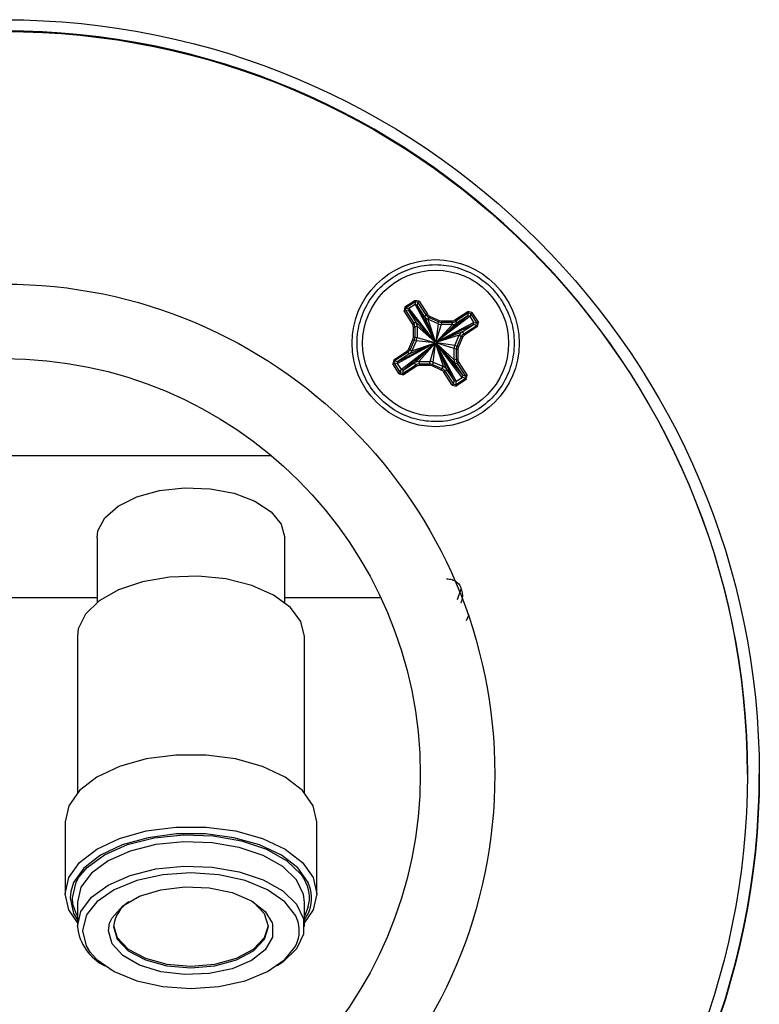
# Model space of a CAD drawing. Header units: inches. Extents: x 0.3 to 33.8, y 0.2 to 21.7.
# Tile 47 of 209: x 9.756 to 10.05, y 10.157 to 10.548. Entities that reach past the tile are written whole.
import ezdxf

# ---------------------------------------------------------------- set-up
doc = ezdxf.new("R2010")
doc.units = ezdxf.units.IN
doc.header["$MEASUREMENT"] = 0

msp = doc.modelspace()

# ---------------------------------------------------------------- linework, layer by layer
at = {"color": 7, "linetype": 'Continuous', "lineweight": 25}
for p, q in [((9.908807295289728, 10.43403384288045), (9.912757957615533, 10.43659584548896)), ((9.913083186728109, 10.43609938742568), (9.909132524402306, 10.43353738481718)), ((9.914411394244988, 10.43624334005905), (9.912757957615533, 10.43659584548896)), ((9.912813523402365, 10.43493024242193), (9.913083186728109, 10.43609938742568)), ((9.913083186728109, 10.43609938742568), (9.913909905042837, 10.43592313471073)), ((9.914411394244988, 10.43624334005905), (9.917719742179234, 10.43114222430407)), ((9.908807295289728, 10.43403384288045), (9.908454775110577, 10.43238047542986)), ((9.911763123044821, 10.42727935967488), (9.908454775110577, 10.43238047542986)), ((9.90895626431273, 10.43271070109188), (9.909132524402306, 10.43353738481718)), ((9.90895626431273, 10.43271070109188), (9.912264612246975, 10.4276095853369)), ((9.910221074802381, 10.43253666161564), (9.90895626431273, 10.43271070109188)), ((9.909132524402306, 10.43353738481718), (9.910397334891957, 10.43336334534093)), ((9.910397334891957, 10.43336334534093), (9.910221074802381, 10.43253666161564)), ((9.910221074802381, 10.43253666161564), (9.913179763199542, 10.42797468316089)), ((9.910221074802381, 10.43253666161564), (9.920692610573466, 10.42013432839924)), ((9.912813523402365, 10.43493024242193), (9.910397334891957, 10.43336334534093)), ((9.910397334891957, 10.43336334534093), (9.920706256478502, 10.4201453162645)), ((9.913640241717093, 10.43475398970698), (9.912813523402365, 10.43493024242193)), ((9.912813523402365, 10.43493024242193), (9.920769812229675, 10.42018653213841)), ((9.913909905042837, 10.43592313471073), (9.913640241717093, 10.43475398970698)), ((9.916598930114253, 10.43019201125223), (9.913640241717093, 10.43475398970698)), ((9.913640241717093, 10.43475398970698), (9.920785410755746, 10.42019450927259)), ((9.91721825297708, 10.43082201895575), (9.913909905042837, 10.43592313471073)), ((9.928680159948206, 10.42880551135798), (9.933781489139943, 10.4321137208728)), ((9.935434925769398, 10.43176121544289), (9.933781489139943, 10.4321137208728)), ((9.916598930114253, 10.43019201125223), (9.91721825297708, 10.43082201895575)), ((9.916598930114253, 10.43019201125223), (9.920809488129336, 10.42020538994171)), ((9.918513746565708, 10.42971639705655), (9.91789442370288, 10.42908638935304)), ((9.921973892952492, 10.42727663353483), (9.91789442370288, 10.42908638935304)), ((9.91789442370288, 10.42908638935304), (9.920842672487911, 10.42021774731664)), ((9.922168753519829, 10.42809494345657), (9.918513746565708, 10.42971639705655)), ((9.918756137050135, 10.43025772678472), (9.922411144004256, 10.42863627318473)), ((9.933837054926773, 10.43044811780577), (9.921333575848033, 10.42007764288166)), ((9.9346637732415, 10.43027186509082), (9.921344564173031, 10.42006399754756)), ((9.923374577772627, 10.42843087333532), (9.923373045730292, 10.4278381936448)), ((9.923374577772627, 10.42843087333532), (9.927373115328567, 10.42842062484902)), ((9.927373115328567, 10.42842062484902), (9.927371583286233, 10.4278279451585)), ((9.934106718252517, 10.43161726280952), (9.929005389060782, 10.4283090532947)), ((9.929005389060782, 10.4283090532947), (9.929274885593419, 10.42748955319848)), ((9.933837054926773, 10.43044811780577), (9.929274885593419, 10.42748955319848)), ((9.933837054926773, 10.43044811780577), (9.934106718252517, 10.43161726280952)), ((9.9346637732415, 10.43027186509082), (9.933837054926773, 10.43044811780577)), ((9.934106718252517, 10.43161726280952), (9.934933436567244, 10.43144101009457)), ((9.934933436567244, 10.43144101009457), (9.9346637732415, 10.43027186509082)), ((9.936230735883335, 10.42785577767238), (9.9346637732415, 10.43027186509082)), ((9.937495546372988, 10.42749051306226), (9.934933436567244, 10.43144101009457)), ((9.935434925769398, 10.43176121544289), (9.93799703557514, 10.42781071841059)), ((9.912137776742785, 10.42197399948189), (9.912148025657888, 10.42597236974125)), ((9.912264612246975, 10.4276095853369), (9.913179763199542, 10.42797468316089)), ((9.912745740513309, 10.42597584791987), (9.912735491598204, 10.4219774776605)), ((9.913660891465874, 10.42634094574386), (9.912745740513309, 10.42597584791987)), ((9.913179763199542, 10.42797468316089), (9.920672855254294, 10.42011678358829)), ((9.913660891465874, 10.42634094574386), (9.913649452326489, 10.42187823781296)), ((9.913660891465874, 10.42634094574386), (9.920648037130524, 10.42009152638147)), ((9.921973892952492, 10.42727663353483), (9.921043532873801, 10.42023668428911)), ((9.923178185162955, 10.42701988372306), (9.921115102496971, 10.42022142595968)), ((9.92764107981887, 10.42700844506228), (9.921290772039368, 10.42012221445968)), ((9.929274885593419, 10.42748955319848), (9.921316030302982, 10.42009739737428)), ((9.936230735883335, 10.42785577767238), (9.921385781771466, 10.42000044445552)), ((9.93605447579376, 10.42702909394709), (9.92139375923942, 10.41998484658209)), ((9.921973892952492, 10.42727663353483), (9.922168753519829, 10.42809494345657)), ((9.923373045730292, 10.4278381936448), (9.923178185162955, 10.42701988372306)), ((9.92764107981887, 10.42700844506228), (9.923178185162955, 10.42701988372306)), ((9.927371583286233, 10.4278279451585), (9.923373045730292, 10.4278381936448)), ((9.92764107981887, 10.42700844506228), (9.927371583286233, 10.4278279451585)), ((9.931492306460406, 10.42407052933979), (9.93605447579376, 10.42702909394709)), ((9.932217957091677, 10.42335561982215), (9.93731928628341, 10.42666382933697)), ((9.937644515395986, 10.42615735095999), (9.932543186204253, 10.42284914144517)), ((9.93605447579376, 10.42702909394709), (9.936230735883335, 10.42785577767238)), ((9.93731928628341, 10.42666382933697), (9.93605447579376, 10.42702909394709)), ((9.936230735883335, 10.42785577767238), (9.937495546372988, 10.42749051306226)), ((9.937495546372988, 10.42749051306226), (9.93731928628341, 10.42666382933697)), ((9.937644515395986, 10.42615735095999), (9.93799703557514, 10.42781071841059)), ((9.91031084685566, 10.41735575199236), (9.911932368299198, 10.42101060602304)), ((9.912478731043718, 10.42077323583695), (9.91085720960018, 10.41711838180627)), ((9.913392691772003, 10.42067399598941), (9.911582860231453, 10.4165946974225)), ((9.913392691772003, 10.42067399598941), (9.912478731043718, 10.42077323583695)), ((9.912735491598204, 10.4219774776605), (9.913649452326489, 10.42187823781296)), ((9.913392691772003, 10.42067399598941), (9.920533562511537, 10.41984429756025)), ((9.913649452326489, 10.42187823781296), (9.920548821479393, 10.41991586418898)), ((9.931492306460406, 10.42407052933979), (9.921404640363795, 10.41996077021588)), ((9.930386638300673, 10.42277508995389), (9.921416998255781, 10.41992758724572)), ((9.928576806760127, 10.41869579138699), (9.930386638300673, 10.42277508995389)), ((9.929490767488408, 10.41840532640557), (9.931112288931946, 10.42206018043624)), ((9.931658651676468, 10.42181278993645), (9.93003713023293, 10.41815793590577)), ((9.931112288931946, 10.42206018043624), (9.930386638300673, 10.42277508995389)), ((9.931492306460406, 10.42407052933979), (9.932217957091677, 10.42335561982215)), ((9.905738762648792, 10.41151400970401), (9.920583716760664, 10.41957058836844)), ((9.90591502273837, 10.4123406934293), (9.920575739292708, 10.41958618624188)), ((9.907305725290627, 10.40909792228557), (9.920624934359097, 10.4195070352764)), ((9.908132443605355, 10.40892166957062), (9.920635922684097, 10.41949338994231)), ((9.910477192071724, 10.4152992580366), (9.920564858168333, 10.41961026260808)), ((9.91085720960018, 10.41711838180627), (9.911582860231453, 10.4165946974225)), ((9.911582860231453, 10.4165946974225), (9.920552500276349, 10.41964344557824)), ((9.91269461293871, 10.41188023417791), (9.920653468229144, 10.41947363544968)), ((9.914328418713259, 10.41236134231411), (9.920678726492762, 10.41944881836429)), ((9.918791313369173, 10.41234990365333), (9.920854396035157, 10.41934960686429)), ((9.919995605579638, 10.41209315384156), (9.920925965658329, 10.41933434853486)), ((9.924075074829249, 10.41028339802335), (9.921126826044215, 10.41935328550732)), ((9.92116001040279, 10.41936564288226), (9.925370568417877, 10.40917777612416)), ((9.928329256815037, 10.40461579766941), (9.92118408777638, 10.41937652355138)), ((9.929155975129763, 10.40443954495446), (9.921199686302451, 10.41938450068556)), ((9.93157216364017, 10.40600644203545), (9.921263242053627, 10.41942571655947)), ((9.931748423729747, 10.40683312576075), (9.92127688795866, 10.41943670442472)), ((9.928789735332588, 10.4113951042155), (9.921296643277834, 10.41945424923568)), ((9.928308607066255, 10.41302884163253), (9.921321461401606, 10.4194795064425)), ((9.928320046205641, 10.41749154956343), (9.921420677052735, 10.41965516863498)), ((9.928576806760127, 10.41869579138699), (9.921435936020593, 10.41972673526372)), ((9.928308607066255, 10.41302884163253), (9.928320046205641, 10.41749154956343)), ((9.929234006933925, 10.41720108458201), (9.928320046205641, 10.41749154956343)), ((9.928576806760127, 10.41869579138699), (9.929490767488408, 10.41840532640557)), ((9.929223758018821, 10.41320271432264), (9.929234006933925, 10.41720108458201)), ((9.929831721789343, 10.41719454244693), (9.92982147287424, 10.41319617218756)), ((9.90432498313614, 10.41301119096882), (9.90397246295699, 10.41135782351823)), ((9.90432498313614, 10.41301119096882), (9.909426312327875, 10.41631940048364)), ((9.904473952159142, 10.41168804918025), (9.904650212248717, 10.41251473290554)), ((9.909751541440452, 10.41582294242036), (9.904650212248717, 10.41251473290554)), ((9.904650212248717, 10.41251473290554), (9.90591502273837, 10.4123406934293)), ((9.910477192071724, 10.4152992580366), (9.90591502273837, 10.4123406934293)), ((9.910477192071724, 10.4152992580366), (9.909751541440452, 10.41582294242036)), ((9.928308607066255, 10.41302884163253), (9.929223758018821, 10.41320271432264)), ((9.906534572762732, 10.40740732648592), (9.90397246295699, 10.41135782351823)), ((9.904473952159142, 10.41168804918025), (9.907036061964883, 10.40773755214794)), ((9.905738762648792, 10.41151400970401), (9.904473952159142, 10.41168804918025)), ((9.90591502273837, 10.4123406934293), (9.905738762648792, 10.41151400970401)), ((9.905738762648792, 10.41151400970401), (9.907305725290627, 10.40909792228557)), ((9.907036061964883, 10.40773755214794), (9.907305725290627, 10.40909792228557)), ((9.907305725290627, 10.40909792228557), (9.908132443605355, 10.40892166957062)), ((9.907862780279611, 10.40756129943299), (9.912964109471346, 10.41086950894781)), ((9.908132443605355, 10.40892166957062), (9.907862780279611, 10.40756129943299)), ((9.908132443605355, 10.40892166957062), (9.91269461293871, 10.41188023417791)), ((9.913289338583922, 10.41036303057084), (9.908188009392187, 10.40705482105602)), ((9.912964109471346, 10.41086950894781), (9.91269461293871, 10.41188023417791)), ((9.914328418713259, 10.41236134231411), (9.918791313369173, 10.41234990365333)), ((9.914328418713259, 10.41236134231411), (9.914597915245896, 10.41135061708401)), ((9.914597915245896, 10.41135061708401), (9.914596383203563, 10.41074791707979)), ((9.918594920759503, 10.4107376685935), (9.914596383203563, 10.41074791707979)), ((9.914597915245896, 10.41135061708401), (9.918596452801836, 10.41134036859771)), ((9.918596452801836, 10.41134036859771), (9.918594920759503, 10.4107376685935)), ((9.918596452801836, 10.41134036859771), (9.918791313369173, 10.41234990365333)), ((9.923213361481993, 10.4089108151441), (9.919558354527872, 10.41053226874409)), ((9.919995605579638, 10.41209315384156), (9.9198007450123, 10.41108361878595)), ((9.9198007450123, 10.41108361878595), (9.92345575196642, 10.40946216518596)), ((9.919995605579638, 10.41209315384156), (9.924075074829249, 10.41028339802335)), ((9.92345575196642, 10.40946216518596), (9.924075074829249, 10.41028339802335)), ((9.925370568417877, 10.40917777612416), (9.924751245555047, 10.40835654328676)), ((9.925370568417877, 10.40917777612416), (9.928329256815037, 10.40461579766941)), ((9.929704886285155, 10.41156897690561), (9.928789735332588, 10.4113951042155)), ((9.931748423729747, 10.40683312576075), (9.928789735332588, 10.4113951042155)), ((9.9330132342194, 10.40646786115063), (9.929704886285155, 10.41156897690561)), ((9.930206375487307, 10.41188918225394), (9.93351472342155, 10.40678806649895)), ((9.906534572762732, 10.40740732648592), (9.908188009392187, 10.40705482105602)), ((9.907862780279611, 10.40756129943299), (9.907036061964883, 10.40773755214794)), ((9.927558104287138, 10.40292520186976), (9.924249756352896, 10.40802631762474)), ((9.924751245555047, 10.40835654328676), (9.928059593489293, 10.40325542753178)), ((9.928886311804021, 10.40307917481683), (9.932836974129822, 10.40564117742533)), ((9.929155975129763, 10.40443954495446), (9.93157216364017, 10.40600644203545)), ((9.933162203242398, 10.40513469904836), (9.929211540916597, 10.40257269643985)), ((9.93157216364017, 10.40600644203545), (9.931748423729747, 10.40683312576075)), ((9.932836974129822, 10.40564117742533), (9.93157216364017, 10.40600644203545)), ((9.931748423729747, 10.40683312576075), (9.9330132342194, 10.40646786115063)), ((9.9330132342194, 10.40646786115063), (9.932836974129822, 10.40564117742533)), ((9.933162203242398, 10.40513469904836), (9.93351472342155, 10.40678806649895)), ((9.927558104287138, 10.40292520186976), (9.929211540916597, 10.40257269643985)), ((9.928059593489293, 10.40325542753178), (9.928329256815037, 10.40461579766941)), ((9.928886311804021, 10.40307917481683), (9.928059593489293, 10.40325542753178)), ((9.928329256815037, 10.40461579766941), (9.929155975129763, 10.40443954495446)), ((9.929155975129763, 10.40443954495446), (9.928886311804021, 10.40307917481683)), ((9.643489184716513, 10.37492615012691), (9.85568171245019, 10.37492947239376)), ((9.78645678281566, 10.34225452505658), (9.786457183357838, 10.31652358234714)), ((9.861057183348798, 10.31652474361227), (9.861056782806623, 10.3422556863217)), ((9.92968049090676, 10.31774784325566), (9.931103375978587, 10.32192943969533)), ((9.786457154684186, 10.31836558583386), (9.712715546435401, 10.31836443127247)), ((9.899236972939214, 10.31836735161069), (9.861057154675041, 10.31836675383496)), ((9.933208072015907, 10.3093829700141), (9.934283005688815, 10.31174553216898)), ((9.778657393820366, 10.30300334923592), (9.778658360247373, 10.24091980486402)), ((9.868858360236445, 10.24092120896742), (9.868857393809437, 10.30300475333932)), ((10.04488743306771, 10.24818979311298), (10.04488743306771, 10.24840750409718)), ((9.77375853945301, 10.22940754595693), (9.773758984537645, 10.20081518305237)), ((9.873758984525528, 10.20081673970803), (9.873758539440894, 10.22940910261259)), ((9.775993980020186, 10.20165332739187), (9.77575901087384, 10.19912335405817)), ((9.776888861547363, 10.19664509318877), (9.776659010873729, 10.19912336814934)), ((9.778659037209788, 10.19743154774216), (9.778659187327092, 10.18778796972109)), ((9.868859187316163, 10.1877893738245), (9.86885903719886, 10.19743295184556)), ((9.870379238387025, 10.19554857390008), (9.86885912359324, 10.19188295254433)), ((9.868859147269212, 10.19036200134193), (9.869612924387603, 10.19155595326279)), ((9.790959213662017, 10.18609630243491), (9.791464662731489, 10.1891554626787))]:
    msp.add_line(p, q, dxfattribs=at)
at = {"color": 7, "linetype": 'Continuous', "lineweight": 25, "flags": 128}
for points in [[(9.78645678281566, 10.34225452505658), (9.786804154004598, 10.34496315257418), (9.789544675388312, 10.35017956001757), (9.7948225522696, 10.35480824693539), (9.802246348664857, 10.35850592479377), (9.811265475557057, 10.36099835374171), (9.821211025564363, 10.36210068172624), (9.831345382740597, 10.36173115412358), (9.8409169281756, 10.35991717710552), (9.849215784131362, 10.35679328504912), (9.855626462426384, 10.35259116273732), (9.859673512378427, 10.34762246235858), (9.86105678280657, 10.3422556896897)], [(9.868857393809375, 10.30300475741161), (9.867440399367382, 10.30898615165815), (9.863278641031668, 10.31459166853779), (9.856633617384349, 10.31946909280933), (9.847922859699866, 10.32331195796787), (9.837693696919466, 10.32587880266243), (9.826588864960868, 10.32700834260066), (9.815306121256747, 10.32662960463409), (9.80455440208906, 10.32476638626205), (9.79500927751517, 10.3215357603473), (9.787270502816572, 10.31714071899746), (9.781824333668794, 10.3118574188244), (9.779012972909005, 10.30601782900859), (9.778657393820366, 10.30300334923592)], [(9.873758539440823, 10.22940910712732), (9.872305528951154, 10.23579040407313), (9.868031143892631, 10.24180079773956), (9.861183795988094, 10.2470909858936), (9.852161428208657, 10.2513535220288), (9.841488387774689, 10.25434068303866), (9.82978495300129, 10.25587886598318), (9.817731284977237, 10.25587867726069), (9.806027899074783, 10.25434012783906), (9.795354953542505, 10.25135263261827), (9.786332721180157, 10.24708981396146), (9.779485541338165, 10.24179941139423), (9.775211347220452, 10.23578888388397), (9.77375853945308, 10.22940754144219)], [(9.773758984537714, 10.20081517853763), (9.775211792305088, 10.20719652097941), (9.779485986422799, 10.21320704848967), (9.786333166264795, 10.2184974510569), (9.795355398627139, 10.22276026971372), (9.806028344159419, 10.2257477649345), (9.81773173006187, 10.22728631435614), (9.829785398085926, 10.22728650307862), (9.841488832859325, 10.2257483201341), (9.852161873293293, 10.22276115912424), (9.86118424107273, 10.21849862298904), (9.868031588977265, 10.213208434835), (9.872305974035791, 10.20719804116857), (9.873758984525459, 10.20081674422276), (9.872306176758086, 10.19443540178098), (9.868859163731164, 10.18930448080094)], [(9.87131435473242, 10.20260086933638), (9.87036412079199, 10.20525090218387), (9.866260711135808, 10.21102088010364), (9.859687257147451, 10.21609946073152), (9.851025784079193, 10.22019149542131), (9.840779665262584, 10.22305916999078), (9.829544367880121, 10.22453582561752), (9.817972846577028, 10.22453564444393), (9.806737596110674, 10.22305863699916), (9.796491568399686, 10.22019064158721), (9.787830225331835, 10.21609833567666), (9.781256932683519, 10.21101954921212), (9.777153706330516, 10.20524944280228), (9.775993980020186, 10.20165332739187)], [(9.86885903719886, 10.19743295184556), (9.868503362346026, 10.20044742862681), (9.865691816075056, 10.20628693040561), (9.86024547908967, 10.21157006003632), (9.852506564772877, 10.21596485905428), (9.842961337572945, 10.21919518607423), (9.832209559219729, 10.22105806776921), (9.82092680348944, 10.22143645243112), (9.809822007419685, 10.22030656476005), (9.799592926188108, 10.2177393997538), (9.790882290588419, 10.2138962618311), (9.784237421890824, 10.20901862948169), (9.78007584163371, 10.20341298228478), (9.778659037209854, 10.19743154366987), (9.778659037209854, 10.19743154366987)], [(9.779293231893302, 10.20740612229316), (9.782484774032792, 10.21122429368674), (9.789424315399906, 10.21631822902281), (9.798521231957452, 10.22033179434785), (9.809203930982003, 10.22301280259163), (9.820801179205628, 10.22419279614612), (9.83258427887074, 10.22379763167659), (9.843812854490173, 10.22185213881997), (9.853781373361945, 10.21847856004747), (9.861863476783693, 10.21388886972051), (9.867551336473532, 10.20837145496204), (9.868916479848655, 10.20626388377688)], [(9.778659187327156, 10.1877879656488), (9.780075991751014, 10.19376940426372), (9.784237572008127, 10.19937505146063), (9.790882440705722, 10.20425268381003), (9.799593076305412, 10.20809582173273), (9.809822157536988, 10.21066298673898), (9.820926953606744, 10.21179287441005), (9.832209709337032, 10.21141448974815), (9.84296148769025, 10.20955160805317), (9.852506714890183, 10.20632128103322), (9.860245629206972, 10.20192648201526), (9.865691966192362, 10.19664335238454), (9.868503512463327, 10.19080385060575), (9.868503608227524, 10.18477489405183), (9.865692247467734, 10.17893530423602), (9.860246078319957, 10.17365200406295), (9.857969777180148, 10.17211659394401)], [(9.866397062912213, 10.18945426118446), (9.865390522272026, 10.19204645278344), (9.861084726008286, 10.19758995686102), (9.854235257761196, 10.20235022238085), (9.845308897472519, 10.20600284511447), (9.834913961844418, 10.20829890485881), (9.823758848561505, 10.20908192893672), (9.812603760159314, 10.2082985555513), (9.8022088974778, 10.20600217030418), (9.793282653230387, 10.20234926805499), (9.786433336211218, 10.19758878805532), (9.782648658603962, 10.19299905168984)], [(9.776659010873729, 10.19912336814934), (9.778138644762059, 10.20537005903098), (9.779293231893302, 10.20740612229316)], [(9.791464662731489, 10.1891554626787), (9.792416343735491, 10.19125222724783), (9.796658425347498, 10.19595007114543), (9.803308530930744, 10.19977241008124), (9.81177576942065, 10.20237961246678), (9.821307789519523, 10.20354001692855), (9.831057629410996, 10.20315051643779), (9.840158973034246, 10.20124571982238), (9.847803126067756, 10.19799487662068), (9.85331087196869, 10.19368683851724), (9.856008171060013, 10.18929005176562)], [(9.778659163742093, 10.18930307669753), (9.775211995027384, 10.19443388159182), (9.773758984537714, 10.20081517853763)], [(9.77575901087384, 10.19912335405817), (9.77715390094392, 10.19299730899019), (9.778659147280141, 10.19036059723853)], [(9.792959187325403, 10.18778818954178), (9.794466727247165, 10.18271243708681), (9.798841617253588, 10.17813358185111), (9.805655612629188, 10.17449983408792), (9.814241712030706, 10.17216689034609), (9.82375944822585, 10.17136311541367), (9.83327715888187, 10.17216718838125), (9.841863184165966, 10.17450040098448), (9.848677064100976, 10.17813436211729), (9.853051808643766, 10.18271335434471), (9.854559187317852, 10.18778915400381), (9.85305164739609, 10.19286490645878), (9.848676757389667, 10.19744376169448), (9.848412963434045, 10.19763447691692)], [(9.778659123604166, 10.19188154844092), (9.778138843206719, 10.19287672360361), (9.776888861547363, 10.19664509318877)], [(9.782648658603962, 10.19299905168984), (9.782127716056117, 10.19204514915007), (9.780659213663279, 10.18609614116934)], [(9.780659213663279, 10.18609614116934), (9.782127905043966, 10.18014717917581), (9.783517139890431, 10.17786585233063)], [(9.856008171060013, 10.18929005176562), (9.8561928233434, 10.18870439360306), (9.85619290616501, 10.18349025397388), (9.853311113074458, 10.17850771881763), (9.847803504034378, 10.17419950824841), (9.840159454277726, 10.17094842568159), (9.831058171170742, 10.16904334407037), (9.821308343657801, 10.16865353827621), (9.811776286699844, 10.16981364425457), (9.803308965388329, 10.17242058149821), (9.796658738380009, 10.1762427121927), (9.792416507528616, 10.18094042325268), (9.790959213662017, 10.18609630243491), (9.790959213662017, 10.18609630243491)], [(9.792965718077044, 10.18812656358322), (9.794466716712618, 10.18338917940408), (9.798841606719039, 10.17881032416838), (9.80565560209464, 10.17517657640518), (9.814241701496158, 10.17284363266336), (9.823759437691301, 10.17203985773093), (9.833277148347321, 10.17284393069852), (9.841863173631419, 10.17517714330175), (9.848677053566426, 10.17881110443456), (9.853051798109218, 10.18339009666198), (9.854552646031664, 10.18812752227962)], [(9.783517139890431, 10.17786585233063), (9.786433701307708, 10.17460367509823), (9.793283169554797, 10.1698434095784), (9.802209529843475, 10.16619078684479), (9.812604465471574, 10.16389472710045), (9.823759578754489, 10.16311170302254), (9.834914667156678, 10.16389507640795), (9.845309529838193, 10.16619146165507), (9.854235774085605, 10.16984436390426), (9.861085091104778, 10.17460484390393), (9.865066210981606, 10.17953659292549)]]:
    msp.add_lwpolyline(points, dxfattribs=at)
at = {"color": 7, "linetype": 'Continuous', "lineweight": 25}
for centre, radius in [((9.749588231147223, 10.24815197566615), 0.2999959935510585), ((9.749579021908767, 10.24818900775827), 0.2952915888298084), ((9.920983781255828, 10.41959040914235), 0.03319903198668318), ((9.920985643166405, 10.41958369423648), 0.02901520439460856), ((9.749582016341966, 10.24818913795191), 0.1949060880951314), ((9.749582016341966, 10.24818913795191), 0.1949060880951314), ((9.749582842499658, 10.24818919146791), 0.1652839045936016)]:
    msp.add_circle(centre, radius, dxfattribs=at)
for centre, radius, start, end in [((9.749587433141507, 10.24839807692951), 0.2953000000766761, 0.001829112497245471, 179.9990679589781), ((9.942665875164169, 10.45583373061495), 0.03556093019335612, 212.7506316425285, 213.7068932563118), ((9.901638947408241, 10.45569408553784), 0.02326944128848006, 301.826051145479, 303.2911407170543), ((9.895490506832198, 10.45261424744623), 0.02403076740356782, 302.648671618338, 304.0803427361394), ((9.938715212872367, 10.45327172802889), 0.03556093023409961, 212.7506316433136, 213.7068932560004), ((9.963689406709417, 10.4513516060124), 0.03556093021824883, 212.7506316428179, 213.7068932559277), ((9.904947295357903, 10.45059296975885), 0.02326944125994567, 301.8260511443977, 303.291140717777), ((9.875187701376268, 10.44944137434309), 0.04760484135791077, 335.5217277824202, 336.2355937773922), ((9.878842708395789, 10.44781992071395), 0.04760484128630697, 335.5217277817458, 336.2355937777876), ((9.958588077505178, 10.4480433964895), 0.03556093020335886, 212.7506316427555, 213.7068932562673), ((9.922662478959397, 10.45121196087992), 0.02326944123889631, 301.8260511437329, 303.2911407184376), ((9.898798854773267, 10.44751313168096), 0.02403076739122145, 302.6486716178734, 304.0803427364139), ((9.912331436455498, 10.44581327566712), 0.01984175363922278, 269.470368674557, 271.1964466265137), ((9.968926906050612, 10.44660262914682), 0.03737107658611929, 212.2446538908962, 213.1674855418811), ((9.925224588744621, 10.44726146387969), 0.02326944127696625, 301.8260511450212, 303.2911407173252), ((9.920751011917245, 10.44056129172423), 0.02144755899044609, 245.7214975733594, 247.3129194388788), ((9.912321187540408, 10.44181490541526), 0.01984175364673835, 269.4703686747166, 271.1964466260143), ((9.940446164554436, 10.44194705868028), 0.02196836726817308, 244.8570594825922, 246.4213492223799), ((9.963825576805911, 10.44329441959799), 0.03737107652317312, 212.2446538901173, 213.1674855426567), ((9.91912949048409, 10.4369064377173), 0.02144755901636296, 245.721497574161, 247.3129194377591), ((9.920984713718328, 10.41978551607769), 0.0004549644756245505, 163.351364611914, 172.5766249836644), ((9.920984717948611, 10.41978551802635), 0.0004549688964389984, 198.1959932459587, 202.6563480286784), ((9.920984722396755, 10.41978552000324), 0.0004549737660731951, 205.9840828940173, 208.1904885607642), ((9.92098473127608, 10.41978552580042), 0.0004549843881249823, 217.7406389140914, 219.9470102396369), ((9.920984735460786, 10.4197855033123), 0.0004549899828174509, 133.2722738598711, 137.732490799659), ((9.920984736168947, 10.41978553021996), 0.0004549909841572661, 223.2746740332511, 227.7348844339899), ((9.92098473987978, 10.4197854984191), 0.0004549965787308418, 127.7383165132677, 129.9446484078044), ((9.920984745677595, 10.41978548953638), 0.0004550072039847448, 115.9821932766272, 118.1884908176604), ((9.920984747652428, 10.41978548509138), 0.0004550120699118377, 108.194566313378, 112.654638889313), ((9.92098474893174, 10.41978555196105), 0.0004550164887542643, 253.3526942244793, 262.5772509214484), ((9.920984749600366, 10.41978548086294), 0.0004550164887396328, 73.35269422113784, 82.5772509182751), ((9.920984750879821, 10.41978554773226), 0.0004550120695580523, 288.1945663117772, 292.6546388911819), ((9.920984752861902, 10.41978554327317), 0.0004550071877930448, 295.9821932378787, 298.188490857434), ((9.920984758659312, 10.41978553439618), 0.0004549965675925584, 307.7383164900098, 309.9446484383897), ((9.92098476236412, 10.41978550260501), 0.0004549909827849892, 43.27467402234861, 47.73488443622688), ((9.920984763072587, 10.41978552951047), 0.0004549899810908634, 313.2722738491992, 317.7324908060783), ((9.920984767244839, 10.41978550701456), 0.0004549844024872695, 37.74063894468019, 39.94701020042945), ((9.920984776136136, 10.41978551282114), 0.0004549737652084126, 25.98408288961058, 28.19048856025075), ((9.920984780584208, 10.41978551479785), 0.0004549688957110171, 18.1959932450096, 22.65634803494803), ((9.920984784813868, 10.41978551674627), 0.0004549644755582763, 343.3513646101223, 352.576624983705), ((9.929750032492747, 10.43703913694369), 0.01984476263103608, 268.5099635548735, 270.2358539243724), ((9.938824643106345, 10.43829220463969), 0.0219683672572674, 244.8570594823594, 246.4213492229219), ((9.934232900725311, 10.43224907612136), 0.03556093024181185, 212.7506316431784, 213.7068932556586), ((9.939334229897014, 10.43555728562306), 0.03556093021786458, 212.7506316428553, 213.7068932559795), ((9.929739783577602, 10.43304076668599), 0.01984476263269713, 268.5099635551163, 270.2358539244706), ((9.891008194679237, 10.43159159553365), 0.02403076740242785, 302.6486716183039, 304.0803427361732), ((9.944571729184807, 10.43080830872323), 0.03737107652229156, 212.2446538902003, 213.1674855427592), ((9.873678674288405, 10.43103134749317), 0.05025094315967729, 335.9248690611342, 336.6115875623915), ((9.877333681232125, 10.42940989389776), 0.05025094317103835, 335.924869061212, 336.611587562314), ((9.917433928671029, 10.43133992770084), 0.02326944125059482, 301.8260511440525, 303.2911407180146), ((9.893570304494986, 10.42764109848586), 0.02403076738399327, 302.6486716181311, 304.0803427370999), ((9.939470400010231, 10.42750009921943), 0.03737107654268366, 212.244653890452, 213.1674855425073), ((9.9112854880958, 10.42826008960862), 0.02403076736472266, 302.6486716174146, 304.0803427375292), ((9.964444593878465, 10.42557997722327), 0.03737107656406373, 212.244653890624, 213.1674855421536), ((9.920742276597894, 10.42623881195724), 0.02326944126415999, 301.8260511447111, 303.2911407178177), ((9.91459383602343, 10.42315897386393), 0.0240307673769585, 302.6486716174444, 304.0803427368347), ((9.960493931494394, 10.42301797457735), 0.03737107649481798, 212.2446538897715, 213.167485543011), ((9.749587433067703, 10.24841738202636), 0.3000000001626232, 180.0018865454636, 359.9981134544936), ((9.856809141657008, 10.19915360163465), 0.01404078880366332, 345.1224612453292, 30.42445797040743), ((9.857113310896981, 10.19913498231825), 0.01461786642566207, 328.7698460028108, 13.71540622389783), ((9.80658901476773, 10.18612098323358), 0.0137314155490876, 123.0260999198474, 173.0261994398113), ((9.853715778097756, 10.18610783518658), 0.0131153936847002, 329.931647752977, 14.78262398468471), ((9.798402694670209, 10.18988701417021), 0.01985477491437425, 186.0686553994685, 243.5178879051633)]:
    msp.add_arc(centre, radius, start, end, dxfattribs=at)
for centre, major_axis, ratio, start_param, end_param in [((9.919121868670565, 10.4318362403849), (0.001966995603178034, 0.002281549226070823), 0.9958668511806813, 2.858761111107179, 3.434401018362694), ((9.919738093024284, 10.43246309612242), (0.001923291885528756, 0.002312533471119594), 0.9973886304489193, 2.84108277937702, 3.416722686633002), ((9.919738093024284, 10.43245760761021), (0.001573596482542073, 0.001825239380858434), 0.9958668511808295, 2.858761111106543, 3.434401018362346), ((9.923384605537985, 10.430839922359), (0.0005075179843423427, 0.002355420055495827), 0.9960650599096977, 2.937061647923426, 3.350452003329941), ((9.927373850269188, 10.43083518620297), (-0.0008362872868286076, 0.002889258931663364), 0.9973850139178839, 2.858389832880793, 3.434029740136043), ((9.927373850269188, 10.43082969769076), (-0.0006871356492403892, 0.002309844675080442), 0.995895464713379, 2.851016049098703, 3.426655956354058), ((9.909738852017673, 10.42597310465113), (0.002313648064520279, 0.0006745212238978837), 0.995825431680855, 5.998075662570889, 6.573715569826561), ((9.909738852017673, 10.42597859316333), (0.002914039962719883, 0.0007433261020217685), 0.9975137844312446, 6.031915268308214, 6.607555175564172), ((9.910649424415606, 10.4263418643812), (0.002892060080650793, 0.0008431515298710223), 0.9958254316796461, 5.998075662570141, 6.57371556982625), ((9.923190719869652, 10.43003119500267), (0.0006343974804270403, 0.002944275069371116), 0.9960650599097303, 2.937061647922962, 3.350452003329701), ((9.923384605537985, 10.43084541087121), (0.000617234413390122, 0.002943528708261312), 0.9974887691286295, 2.931552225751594, 3.344942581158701), ((9.927641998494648, 10.43001978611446), (-0.000858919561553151, 0.00288730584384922), 0.9958954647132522, 2.851016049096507, 3.426655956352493), ((9.909728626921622, 10.42198402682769), (0.00235766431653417, -0.0004974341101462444), 0.9959889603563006, 6.074367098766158, 6.487757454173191), ((9.909728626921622, 10.42198951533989), (0.002921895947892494, -0.0007115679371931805), 0.997533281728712, 6.105230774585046, 6.518621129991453), ((9.910638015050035, 10.42189077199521), (0.002947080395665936, -0.0006217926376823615), 0.9959889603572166, 6.074367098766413, 6.487757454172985), ((9.933136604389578, 10.42154769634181), (0.002301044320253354, -0.001944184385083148), 0.9958537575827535, 2.848800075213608, 3.424439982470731), ((9.933858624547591, 10.420836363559), (0.002354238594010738, -0.001870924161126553), 0.9976037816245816, 2.818832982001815, 3.39447288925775), ((9.933858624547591, 10.42083087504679), (0.001840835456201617, -0.001555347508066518), 0.995853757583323, 2.848800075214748, 3.42443998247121), ((9.908110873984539, 10.41833766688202), (0.001840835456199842, -0.001555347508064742), 0.9958537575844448, 5.990392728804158, 6.566032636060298), ((9.908110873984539, 10.41834315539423), (0.002255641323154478, -0.0019896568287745), 0.9973934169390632, 6.011621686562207, 6.587261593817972), ((9.90883289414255, 10.41782209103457), (0.002301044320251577, -0.001944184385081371), 0.9958537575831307, 5.990392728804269, 6.566032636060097), ((9.931331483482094, 10.41747901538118), (0.002947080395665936, -0.0006217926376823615), 0.9959889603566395, 2.932774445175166, 3.346164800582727), ((9.932240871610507, 10.41719000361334), (0.002962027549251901, -0.0005186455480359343), 0.9975985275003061, 2.898258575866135, 3.311648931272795), ((9.932240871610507, 10.41718451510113), (0.002357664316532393, -0.000497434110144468), 0.9959889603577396, 2.932774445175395, 3.346164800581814), ((9.931320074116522, 10.41302792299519), (0.002892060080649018, 0.0008431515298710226), 0.9958254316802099, 2.856483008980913, 3.432122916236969), ((9.932230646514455, 10.41320092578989), (0.002861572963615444, 0.0009258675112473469), 0.9974233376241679, 2.827318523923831, 3.402958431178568), ((9.932230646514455, 10.41319543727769), (0.002313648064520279, 0.000674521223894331), 0.9958254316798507, 2.856483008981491, 3.432122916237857), ((9.914327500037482, 10.40935000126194), (-0.000858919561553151, 0.00288730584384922), 0.9958954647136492, 5.992608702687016, 6.568248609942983), ((9.914595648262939, 10.40834433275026), (-0.0008929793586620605, 0.002871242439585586), 0.9977015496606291, 5.980251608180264, 6.555891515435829), ((9.914595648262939, 10.40833884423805), (-0.0006871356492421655, 0.002309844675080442), 0.9958954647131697, 5.992608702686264, 6.568248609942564), ((9.918584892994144, 10.40832861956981), (0.0005075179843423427, 0.00235542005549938), 0.996065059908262, 6.078654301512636, 6.492044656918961), ((9.918584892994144, 10.40833410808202), (0.0006610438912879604, 0.002933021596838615), 0.9978054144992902, 6.088089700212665, 6.501480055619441), ((9.918778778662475, 10.40933859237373), (0.0006343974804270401, 0.002944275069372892), 0.996065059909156, 6.078654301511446, 6.492044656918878), ((9.922231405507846, 10.40671093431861), (0.001573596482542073, 0.001825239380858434), 0.9958668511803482, 6.000353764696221, 6.575993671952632), ((9.922231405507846, 10.40671642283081), (0.002023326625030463, 0.002224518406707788), 0.9976365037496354, 6.026875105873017, 6.60251501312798), ((9.922847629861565, 10.40753354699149), (0.001966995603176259, 0.002281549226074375), 0.9958668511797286, 6.000353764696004, 6.57599367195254)]:
    msp.add_ellipse(centre, major_axis=major_axis, ratio=ratio, start_param=start_param, end_param=end_param, dxfattribs=at)
for points, knots in [([(9.947161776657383, 10.43658013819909), (9.946239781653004, 10.43786861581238), (9.943610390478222, 10.44154316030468), (9.93777134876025, 10.44637655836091), (9.92964612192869, 10.45001789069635), (9.920794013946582, 10.45122185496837), (9.911965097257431, 10.44990954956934), (9.903853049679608, 10.44618022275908), (9.897107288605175, 10.44033260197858), (9.892264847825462, 10.43283246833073), (9.88971195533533, 10.42427782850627), (9.889652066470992, 10.41535062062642), (9.892089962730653, 10.40676251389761), (9.89683129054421, 10.39919813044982), (9.903498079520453, 10.39326048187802), (9.911558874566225, 10.38942290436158), (9.920371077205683, 10.38799131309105), (9.929232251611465, 10.38907987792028), (9.937435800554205, 10.39260168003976), (9.9443284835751, 10.39827652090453), (9.949358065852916, 10.40564995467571), (9.952133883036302, 10.41414184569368), (9.952396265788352, 10.42304661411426), (9.950519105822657, 10.43073145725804), (9.948107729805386, 10.43493222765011), (9.947161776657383, 10.43658013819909)], [0, 0, 0, 0, 0.02428672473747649, 0.06926208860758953, 0.1143432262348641, 0.1594251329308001, 0.2045070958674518, 0.2495890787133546, 0.2946710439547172, 0.3397529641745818, 0.3848348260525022, 0.4299166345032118, 0.4749984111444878, 0.5200801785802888, 0.5651619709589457, 0.6102438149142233, 0.6553257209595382, 0.700407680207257, 0.7454896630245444, 0.7905716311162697, 0.8356535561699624, 0.8807354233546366, 0.925817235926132, 0.9708990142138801, 1, 1, 1, 1]), ([(9.920564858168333, 10.41961026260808), (9.920566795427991, 10.41960572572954), (9.920570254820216, 10.41959762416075), (9.920574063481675, 10.41958968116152), (9.920575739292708, 10.41958618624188)], [0, 0, 0, 0, 0.5600000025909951, 1, 1, 1, 1]), ([(9.920583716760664, 10.41957058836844), (9.920590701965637, 10.4195582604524), (9.920603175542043, 10.41953624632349), (9.920618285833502, 10.41951596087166), (9.920624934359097, 10.4195070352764)], [0, 0, 0, 0, 0.5600001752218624, 1, 1, 1, 1]), ([(9.920635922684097, 10.41949338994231), (9.920639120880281, 10.41948963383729), (9.920644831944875, 10.41948292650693), (9.920650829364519, 10.41947647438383), (9.920653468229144, 10.41947363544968)], [0, 0, 0, 0, 0.5600000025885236, 1, 1, 1, 1]), ([(9.920692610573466, 10.42013432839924), (9.92068885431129, 10.42013113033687), (9.920682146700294, 10.42012541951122), (9.920675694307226, 10.42011942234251), (9.920672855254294, 10.42011678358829)], [0, 0, 0, 0, 0.5600000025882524, 0.9999999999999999, 0.9999999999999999, 0.9999999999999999, 0.9999999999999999]), ([(9.920769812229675, 10.42018653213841), (9.920757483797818, 10.42017954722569), (9.920735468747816, 10.42016707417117), (9.920715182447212, 10.42015196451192), (9.920706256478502, 10.4201453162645)], [0, 0, 0, 0, 0.5600001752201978, 1, 1, 1, 1]), ([(9.920809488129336, 10.42020538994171), (9.920804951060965, 10.4202034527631), (9.920796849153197, 10.42019999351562), (9.92078890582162, 10.42019618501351), (9.920785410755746, 10.42019450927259)], [0, 0, 0, 0, 0.5600000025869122, 1, 1, 1, 1]), ([(9.92116001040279, 10.41936564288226), (9.921164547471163, 10.41936758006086), (9.921172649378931, 10.41937103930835), (9.921180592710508, 10.41937484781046), (9.92118408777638, 10.41937652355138)], [0, 0, 0, 0, 0.5600000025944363, 1, 1, 1, 1]), ([(9.921199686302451, 10.41938450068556), (9.921212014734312, 10.41939148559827), (9.92123402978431, 10.41940395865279), (9.921254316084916, 10.41941906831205), (9.921263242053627, 10.41942571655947)], [0, 0, 0, 0, 0.5600001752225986, 1, 1, 1, 1]), ([(9.92127688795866, 10.41943670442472), (9.921280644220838, 10.4194399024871), (9.921287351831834, 10.41944561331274), (9.9212938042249, 10.41945161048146), (9.921296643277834, 10.41945424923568)], [0, 0, 0, 0, 0.5600000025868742, 1, 1, 1, 1]), ([(9.921333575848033, 10.42007764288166), (9.921330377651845, 10.42008139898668), (9.921324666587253, 10.42008810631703), (9.921318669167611, 10.42009455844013), (9.921316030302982, 10.42009739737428)], [0, 0, 0, 0, 0.5600000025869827, 1, 1, 1, 1]), ([(9.921385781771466, 10.42000044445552), (9.921378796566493, 10.42001277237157), (9.921366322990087, 10.42003478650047), (9.921351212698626, 10.42005507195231), (9.921344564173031, 10.42006399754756)], [0, 0, 0, 0, 0.5600001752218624, 1, 1, 1, 1]), ([(9.921404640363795, 10.41996077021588), (9.921402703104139, 10.41996530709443), (9.921399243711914, 10.41997340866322), (9.921395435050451, 10.41998135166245), (9.92139375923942, 10.41998484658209)], [0, 0, 0, 0, 0.5600000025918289, 1, 1, 1, 1]), ([(9.92527612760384, 10.32595673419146), (9.926053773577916, 10.32588990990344), (9.927608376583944, 10.32575632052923), (9.929401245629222, 10.32477234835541), (9.930683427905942, 10.32331032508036), (9.931595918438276, 10.32082476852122), (9.931791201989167, 10.31835032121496), (9.931125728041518, 10.31647114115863), (9.931031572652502, 10.31620526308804)], [0, 0, 0, 0, 0.1579562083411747, 0.3157724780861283, 0.4743253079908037, 0.6328077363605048, 0.948047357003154, 1, 1, 1, 1])]:
    msp.add_open_spline(points, degree=3, knots=knots, dxfattribs=at)
for points in [[(9.920533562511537, 10.41984429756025), (9.920531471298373, 10.4198103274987), (9.920527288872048, 10.41974238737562), (9.920544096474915, 10.41967642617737), (9.920552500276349, 10.41964344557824)], [(9.920648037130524, 10.42009152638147), (9.920626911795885, 10.4200648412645), (9.920584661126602, 10.42001147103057), (9.920560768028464, 10.41994773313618), (9.920548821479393, 10.41991586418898)], [(9.920678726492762, 10.41944881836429), (9.920705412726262, 10.41942769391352), (9.920758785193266, 10.41938544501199), (9.920822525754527, 10.41936155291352), (9.920854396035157, 10.41934960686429)], [(9.921043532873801, 10.42023668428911), (9.92100956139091, 10.42023877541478), (9.920941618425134, 10.42024295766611), (9.920875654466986, 10.42022615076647), (9.920842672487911, 10.42021774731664)], [(9.920925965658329, 10.41933434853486), (9.920959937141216, 10.41933225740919), (9.921027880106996, 10.41932807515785), (9.921093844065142, 10.4193448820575), (9.921126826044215, 10.41935328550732)], [(9.921290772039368, 10.42012221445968), (9.921264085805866, 10.42014333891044), (9.921210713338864, 10.42018558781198), (9.921146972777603, 10.42020947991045), (9.921115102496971, 10.42022142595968)], [(9.921321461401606, 10.4194795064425), (9.921342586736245, 10.41950619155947), (9.921384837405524, 10.4195595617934), (9.921408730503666, 10.41962329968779), (9.921420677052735, 10.41965516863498)], [(9.921435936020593, 10.41972673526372), (9.921438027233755, 10.41976070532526), (9.921442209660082, 10.41982864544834), (9.921425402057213, 10.4198946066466), (9.921416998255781, 10.41992758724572)]]:
    msp.add_open_spline(points, degree=3, dxfattribs=at)

doc.saveas('drawing.dxf')
